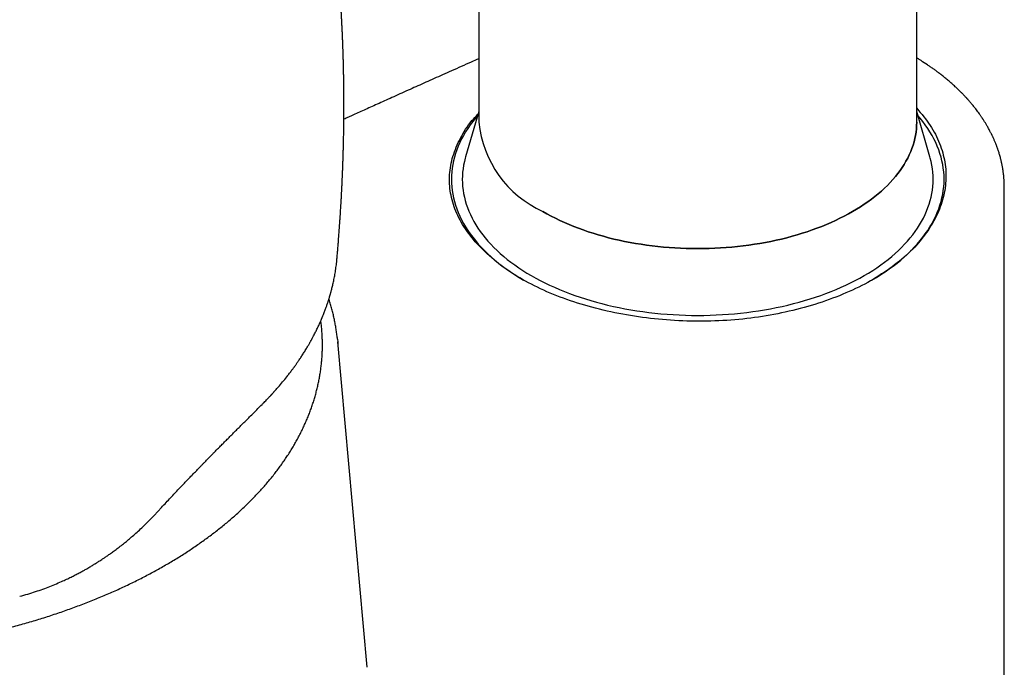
# Model space of a CAD drawing. Header units: millimetres. Extents: x 8 to 820, y 12 to 828.
# Tile 8 of 18: x 748 to 793, y 204 to 234. Entities that reach past the tile are written whole.
import ezdxf

# ---------------------------------------------------------------- set-up
doc = ezdxf.new("R2010")
doc.units = ezdxf.units.MM

msp = doc.modelspace()

# ---------------------------------------------------------------- linework, layer by layer
at = {"color": 7, "linetype": 'Continuous', "lineweight": 30}
for p, q in [((768.544, 320.696), (768.544, 229.244)), ((788.544, 229.244), (788.544, 320.696)), ((768.544, 229.725), (767.942, 227.659)), ((789.145, 227.659), (788.544, 229.725)), ((792.518, 226.331), (792.519, 226.271)), ((792.544, 196.146), (792.544, 226.271)), ((762.061, 222.995), (762.063, 223.009)), ((763.455, 204.37), (762.103, 219.217)), ((753.717, 211.296), (754.056, 211.658))]:
    msp.add_line(p, q, dxfattribs=at)
at = {"color": 7, "linetype": 'Continuous', "lineweight": 30, "flags": 128}
for points in [[(768.492, 229.547), (768.39, 229.427), (768.266, 229.272), (768.15, 229.116), (768.041, 228.958), (767.939, 228.799), (767.844, 228.638), (767.757, 228.475), (767.677, 228.312), (767.605, 228.147), (767.54, 227.981), (767.482, 227.814), (767.432, 227.647), (767.39, 227.479), (767.355, 227.31), (767.329, 227.14), (767.309, 226.971), (767.298, 226.801), (767.294, 226.631), (767.298, 226.461), (767.309, 226.291), (767.329, 226.121), (767.355, 225.952), (767.39, 225.783), (767.432, 225.615), (767.482, 225.447), (767.54, 225.281), (767.605, 225.115), (767.677, 224.95), (767.757, 224.786), (767.844, 224.624), (767.939, 224.463), (768.041, 224.304), (768.15, 224.146), (768.266, 223.989), (768.39, 223.835), (768.52, 223.682), (768.657, 223.532), (768.801, 223.384), (768.952, 223.238), (769.109, 223.094), (769.272, 222.952), (769.442, 222.814), (769.619, 222.677), (769.801, 222.544), (769.989, 222.413), (770.183, 222.285), (770.383, 222.16), (770.588, 222.039)], [(786.5, 222.039), (786.704, 222.16), (786.904, 222.285), (787.098, 222.413), (787.287, 222.544), (787.469, 222.677), (787.645, 222.814), (787.815, 222.952), (787.979, 223.094), (788.136, 223.238), (788.287, 223.384), (788.431, 223.532), (788.568, 223.682), (788.698, 223.835), (788.821, 223.989), (788.937, 224.146), (789.047, 224.304), (789.149, 224.463), (789.243, 224.624), (789.331, 224.786), (789.411, 224.95), (789.483, 225.115), (789.548, 225.281), (789.605, 225.447), (789.655, 225.615), (789.698, 225.783), (789.732, 225.952), (789.759, 226.121), (789.778, 226.291), (789.79, 226.461), (789.794, 226.631), (789.79, 226.801), (789.778, 226.971), (789.759, 227.14), (789.732, 227.31), (789.698, 227.479), (789.655, 227.647), (789.605, 227.814), (789.548, 227.981), (789.483, 228.147), (789.411, 228.312), (789.331, 228.475), (789.243, 228.638), (789.149, 228.799), (789.047, 228.958), (788.937, 229.116), (788.821, 229.272), (788.698, 229.427), (788.596, 229.547)], [(771.473, 225.162), (771.66, 225.056), (771.853, 224.954), (772.049, 224.854), (772.251, 224.757), (772.456, 224.664), (772.666, 224.574), (772.88, 224.486), (773.097, 224.402), (773.319, 224.322), (773.544, 224.244), (773.772, 224.171), (774.004, 224.1), (774.239, 224.033), (774.476, 223.97), (774.717, 223.91), (774.96, 223.854), (775.206, 223.802), (775.454, 223.754), (775.704, 223.709), (775.956, 223.668), (776.209, 223.63), (776.465, 223.597), (776.721, 223.568), (776.979, 223.542), (777.239, 223.52), (777.499, 223.503), (777.759, 223.489), (778.02, 223.479), (778.282, 223.473), (778.544, 223.471), (778.806, 223.473), (779.067, 223.479), (779.328, 223.489), (779.589, 223.503), (779.849, 223.52), (780.108, 223.542), (780.366, 223.568), (780.623, 223.597), (780.878, 223.63), (781.132, 223.668), (781.384, 223.709), (781.634, 223.754), (781.882, 223.802), (782.128, 223.854), (782.371, 223.91), (782.611, 223.97), (782.849, 224.033), (783.084, 224.1), (783.315, 224.171), (783.544, 224.244), (783.769, 224.322), (783.99, 224.402), (784.208, 224.486), (784.422, 224.574), (784.631, 224.664), (784.837, 224.757), (785.038, 224.854), (785.235, 224.954), (785.427, 225.056), (785.615, 225.162), (785.798, 225.27), (785.975, 225.381), (786.148, 225.495), (786.315, 225.611), (786.477, 225.73), (786.634, 225.851), (786.785, 225.974), (786.931, 226.1), (787.07, 226.228), (787.204, 226.357), (787.332, 226.489), (787.454, 226.623), (787.57, 226.759), (787.679, 226.896), (787.783, 227.035), (787.88, 227.175), (787.97, 227.317), (788.054, 227.46), (788.132, 227.604), (788.203, 227.75), (788.268, 227.896), (788.325, 228.044), (788.376, 228.192), (788.421, 228.341), (788.458, 228.49), (788.489, 228.64), (788.513, 228.791), (788.53, 228.942), (788.54, 229.093), (788.544, 229.244)], [(788.544, 229.244), (788.54, 229.093), (788.53, 228.942), (788.513, 228.791), (788.489, 228.64), (788.458, 228.49), (788.421, 228.341), (788.376, 228.192), (788.325, 228.044), (788.268, 227.896), (788.203, 227.75), (788.132, 227.604), (788.054, 227.46), (787.97, 227.317), (787.88, 227.175), (787.783, 227.035), (787.679, 226.896), (787.57, 226.759), (787.454, 226.623), (787.332, 226.489), (787.204, 226.357), (787.07, 226.228), (786.931, 226.1), (786.785, 225.974), (786.634, 225.851), (786.477, 225.73), (786.315, 225.611), (786.148, 225.495), (785.975, 225.381), (785.798, 225.27), (785.615, 225.162), (785.427, 225.056), (785.235, 224.954), (785.038, 224.854), (784.837, 224.757), (784.631, 224.664), (784.422, 224.574), (784.208, 224.486), (783.99, 224.402), (783.769, 224.322), (783.544, 224.244), (783.315, 224.171), (783.084, 224.1), (782.849, 224.033), (782.611, 223.97), (782.371, 223.91), (782.128, 223.854), (781.882, 223.802), (781.634, 223.754), (781.384, 223.709), (781.132, 223.668), (780.878, 223.63), (780.623, 223.597), (780.366, 223.568), (780.108, 223.542), (779.849, 223.52), (779.589, 223.503), (779.328, 223.489), (779.067, 223.479), (778.806, 223.473), (778.544, 223.471), (778.282, 223.473), (778.02, 223.479), (777.759, 223.489), (777.499, 223.503), (777.239, 223.52), (776.979, 223.542), (776.721, 223.568), (776.465, 223.597), (776.209, 223.63), (775.956, 223.668), (775.704, 223.709), (775.454, 223.754), (775.206, 223.802), (774.96, 223.854), (774.717, 223.91), (774.476, 223.97), (774.239, 224.033), (774.004, 224.1), (773.772, 224.171), (773.544, 224.244), (773.319, 224.322), (773.097, 224.402), (772.88, 224.486), (772.666, 224.574), (772.456, 224.664), (772.251, 224.757), (772.049, 224.854), (771.853, 224.954), (771.66, 225.056), (771.473, 225.162)], [(767.942, 227.659), (767.926, 227.602), (767.886, 227.441), (767.853, 227.28), (767.827, 227.118), (767.809, 226.956), (767.798, 226.793), (767.794, 226.631), (767.798, 226.468), (767.809, 226.306), (767.827, 226.144), (767.853, 225.982), (767.886, 225.821), (767.926, 225.66), (767.974, 225.5), (768.029, 225.341), (768.091, 225.182), (768.16, 225.025), (768.237, 224.868), (768.32, 224.713), (768.41, 224.559), (768.508, 224.407), (768.612, 224.256), (768.723, 224.107), (768.841, 223.959), (768.966, 223.814), (769.097, 223.67), (769.234, 223.528), (769.378, 223.388), (769.528, 223.251), (769.684, 223.116), (769.847, 222.983), (770.015, 222.853), (770.19, 222.725), (770.369, 222.601), (770.555, 222.478), (770.746, 222.359), (770.942, 222.243)], [(770.942, 222.243), (771.144, 222.129), (771.351, 222.019), (771.562, 221.912), (771.779, 221.808), (772, 221.708), (772.225, 221.61), (772.455, 221.517), (772.689, 221.426), (772.927, 221.34), (773.169, 221.257), (773.414, 221.177), (773.663, 221.101), (773.916, 221.03), (774.171, 220.962), (774.43, 220.897), (774.691, 220.837), (774.955, 220.781), (775.222, 220.729), (775.491, 220.681), (775.762, 220.637), (776.034, 220.597), (776.309, 220.561), (776.585, 220.529), (776.862, 220.501), (777.141, 220.478), (777.42, 220.459), (777.7, 220.444), (777.981, 220.434), (778.262, 220.427), (778.544, 220.425), (778.825, 220.427), (779.106, 220.434), (779.387, 220.444), (779.668, 220.459), (779.947, 220.478), (780.226, 220.501), (780.503, 220.529), (780.779, 220.561), (781.053, 220.597), (781.326, 220.637), (781.597, 220.681), (781.866, 220.729), (782.132, 220.781), (782.396, 220.837), (782.658, 220.897), (782.916, 220.962), (783.172, 221.03), (783.424, 221.101), (783.673, 221.177), (783.919, 221.257), (784.161, 221.34), (784.399, 221.426), (784.633, 221.517), (784.863, 221.61), (785.088, 221.708), (785.309, 221.808), (785.525, 221.912), (785.737, 222.019), (785.944, 222.129), (786.145, 222.243), (786.342, 222.359), (786.533, 222.478), (786.718, 222.601), (786.898, 222.725), (787.072, 222.853), (787.241, 222.983), (787.403, 223.116), (787.56, 223.251), (787.71, 223.388), (787.854, 223.528), (787.991, 223.67), (788.122, 223.814), (788.247, 223.959), (788.364, 224.107), (788.476, 224.256), (788.58, 224.407), (788.677, 224.559), (788.768, 224.713), (788.851, 224.868), (788.928, 225.025), (788.997, 225.182), (789.059, 225.341), (789.114, 225.5), (789.161, 225.66), (789.202, 225.821), (789.235, 225.982), (789.261, 226.144), (789.279, 226.306), (789.29, 226.468), (789.294, 226.631), (789.29, 226.793), (789.279, 226.956), (789.261, 227.118), (789.235, 227.28), (789.202, 227.441), (789.161, 227.602), (789.145, 227.659)], [(762.092, 219.335), (762.104, 219.215), (762.113, 219.099)]]:
    msp.add_lwpolyline(points, dxfattribs=at)
at = {"color": 7, "linetype": 'Continuous', "lineweight": 30}
msp.add_arc((773.552, 229.746), 5.033, 185.7216, 245.5985, dxfattribs=at)
for points, knots in [([(762.068, 223.008), (762.071, 223.034), (762.076, 223.091), (762.084, 223.184), (762.093, 223.286), (762.103, 223.399), (762.112, 223.518), (762.123, 223.639), (762.134, 223.778), (762.145, 223.92), (762.156, 224.068), (762.166, 224.199), (762.176, 224.333), (762.186, 224.471), (762.197, 224.617), (762.208, 224.777), (762.219, 224.94), (762.229, 225.097), (762.238, 225.238), (762.246, 225.38), (762.253, 225.501), (762.259, 225.604), (762.264, 225.687), (762.268, 225.764), (762.272, 225.827), (762.274, 225.87), (762.276, 225.907), (762.278, 225.952), (762.282, 226.011), (762.285, 226.084), (762.289, 226.162), (762.293, 226.241), (762.297, 226.323), (762.301, 226.406), (762.305, 226.488), (762.308, 226.556), (762.31, 226.607), (762.312, 226.649), (762.314, 226.692), (762.316, 226.741), (762.318, 226.792), (762.32, 226.84), (762.323, 226.902), (762.326, 226.976), (762.33, 227.067), (762.333, 227.158), (762.336, 227.25), (762.34, 227.344), (762.343, 227.444), (762.347, 227.549), (762.35, 227.653), (762.353, 227.753), (762.356, 227.85), (762.359, 227.944), (762.361, 228.036), (762.363, 228.126), (762.366, 228.224), (762.368, 228.329), (762.37, 228.435), (762.373, 228.541), (762.375, 228.649), (762.377, 228.755), (762.378, 228.861), (762.38, 228.966), (762.381, 229.08), (762.383, 229.201), (762.384, 229.323), (762.385, 229.439), (762.386, 229.546), (762.386, 229.651), (762.387, 229.762), (762.387, 229.876), (762.387, 229.983), (762.387, 230.085), (762.387, 230.189), (762.387, 230.304), (762.386, 230.433), (762.386, 230.568), (762.384, 230.694), (762.383, 230.805), (762.382, 230.903), (762.381, 230.997), (762.38, 231.091), (762.378, 231.192), (762.377, 231.291), (762.375, 231.385), (762.374, 231.468), (762.372, 231.545), (762.371, 231.613), (762.37, 231.673), (762.368, 231.728), (762.367, 231.786), (762.365, 231.848), (762.364, 231.916), (762.362, 231.991), (762.36, 232.071), (762.357, 232.155), (762.355, 232.246), (762.352, 232.338), (762.349, 232.424), (762.347, 232.497), (762.345, 232.561), (762.343, 232.619), (762.341, 232.677), (762.339, 232.737), (762.336, 232.803), (762.333, 232.879), (762.33, 232.967), (762.326, 233.062), (762.322, 233.156), (762.318, 233.245), (762.315, 233.332), (762.311, 233.417), (762.307, 233.501), (762.303, 233.586), (762.297, 233.7), (762.29, 233.843), (762.281, 234.01), (762.272, 234.177), (762.263, 234.334), (762.254, 234.482), (762.246, 234.621), (762.237, 234.756), (762.23, 234.875), (762.223, 234.973), (762.217, 235.058), (762.212, 235.142), (762.205, 235.235), (762.197, 235.348), (762.187, 235.481), (762.176, 235.63), (762.165, 235.776), (762.154, 235.914), (762.144, 236.035), (762.135, 236.147), (762.126, 236.246), (762.12, 236.322), (762.115, 236.38), (762.111, 236.419), (762.108, 236.455), (762.105, 236.493), (762.101, 236.538), (762.096, 236.597), (762.087, 236.69), (762.076, 236.809), (762.063, 236.947), (762.051, 237.077), (762.039, 237.2), (762.027, 237.315), (762.017, 237.42), (762.007, 237.511), (762, 237.585), (761.993, 237.645), (761.989, 237.686), (761.986, 237.716), (761.983, 237.743), (761.979, 237.78), (761.974, 237.828), (761.965, 237.91), (761.953, 238.019), (761.939, 238.144), (761.927, 238.255), (761.914, 238.364), (761.901, 238.475), (761.888, 238.59), (761.874, 238.704), (761.86, 238.823), (761.844, 238.952), (761.827, 239.091), (761.808, 239.236), (761.789, 239.39), (761.767, 239.553), (761.749, 239.688), (761.736, 239.788), (761.728, 239.845), (761.722, 239.89), (761.717, 239.924), (761.713, 239.954), (761.708, 239.989), (761.702, 240.036), (761.693, 240.097), (761.682, 240.174), (761.669, 240.268), (761.654, 240.372), (761.638, 240.482), (761.621, 240.598), (761.605, 240.705), (761.59, 240.802), (761.577, 240.889), (761.564, 240.977), (761.55, 241.066), (761.537, 241.149), (761.526, 241.221), (761.517, 241.279), (761.51, 241.322), (761.504, 241.36), (761.498, 241.402), (761.489, 241.453), (761.479, 241.517), (761.468, 241.589), (761.452, 241.685), (761.433, 241.799), (761.412, 241.925), (761.393, 242.042), (761.373, 242.156), (761.353, 242.272), (761.332, 242.397), (761.313, 242.504), (761.298, 242.588), (761.288, 242.642), (761.28, 242.687), (761.274, 242.723), (761.268, 242.757), (761.26, 242.799), (761.25, 242.857), (761.236, 242.934), (761.22, 243.022), (761.202, 243.116), (761.18, 243.239), (761.152, 243.387), (761.121, 243.548), (761.093, 243.693), (761.069, 243.82), (761.046, 243.938), (761.026, 244.035), (761.011, 244.113), (760.999, 244.173), (760.989, 244.224), (760.979, 244.272), (760.968, 244.327), (760.954, 244.394), (760.938, 244.472), (760.921, 244.556), (760.897, 244.67), (760.866, 244.818), (760.829, 244.993), (760.791, 245.17), (760.752, 245.349), (760.718, 245.504), (760.69, 245.631), (760.669, 245.723), (760.65, 245.808), (760.633, 245.883), (760.619, 245.944), (760.608, 245.993), (760.6, 246.029), (760.594, 246.055), (760.589, 246.076), (760.583, 246.103), (760.574, 246.142), (760.56, 246.2), (760.542, 246.277), (760.519, 246.376), (760.492, 246.493), (760.469, 246.59), (760.455, 246.648), (760.452, 246.66)], [0, 0, 0, 0, 0.003137, 0.007072, 0.011398, 0.015709, 0.021006, 0.025985, 0.030651, 0.038001, 0.043524, 0.048848, 0.054227, 0.059965, 0.065795, 0.072256, 0.079736, 0.085927, 0.091594, 0.097157, 0.103414, 0.106485, 0.109862, 0.113766, 0.115918, 0.117684, 0.119069, 0.120522, 0.123218, 0.12634, 0.129601, 0.13287, 0.136024, 0.139788, 0.143173, 0.146105, 0.148237, 0.149526, 0.151293, 0.153469, 0.155601, 0.157606, 0.159485, 0.163217, 0.166773, 0.170781, 0.174509, 0.178212, 0.182395, 0.18688, 0.191313, 0.195297, 0.199262, 0.203347, 0.206983, 0.210596, 0.214599, 0.219127, 0.223573, 0.227805, 0.232377, 0.237007, 0.240966, 0.245466, 0.250165, 0.255131, 0.260512, 0.265315, 0.269663, 0.273754, 0.278488, 0.283418, 0.287952, 0.291923, 0.296168, 0.300869, 0.306332, 0.312176, 0.31775, 0.32206, 0.326122, 0.330029, 0.3338, 0.337888, 0.342648, 0.346097, 0.349692, 0.352995, 0.355813, 0.358195, 0.360492, 0.362768, 0.365371, 0.368254, 0.371393, 0.374714, 0.378225, 0.382035, 0.38612, 0.389749, 0.392795, 0.395331, 0.397748, 0.400098, 0.402608, 0.405309, 0.408428, 0.412153, 0.416349, 0.420331, 0.424017, 0.427492, 0.431322, 0.43474, 0.43805, 0.44196, 0.44919, 0.455952, 0.463045, 0.470238, 0.475821, 0.481741, 0.487702, 0.49295, 0.496706, 0.500151, 0.503611, 0.507476, 0.511885, 0.517952, 0.524218, 0.530848, 0.536177, 0.541294, 0.546, 0.550304, 0.554147, 0.556048, 0.557765, 0.559297, 0.560677, 0.562511, 0.565031, 0.568236, 0.574352, 0.580169, 0.585687, 0.590907, 0.595829, 0.600373, 0.604296, 0.607378, 0.609909, 0.61189, 0.612656, 0.613746, 0.615313, 0.617358, 0.619881, 0.625841, 0.631177, 0.635889, 0.63998, 0.645232, 0.650095, 0.65467, 0.659736, 0.665371, 0.671293, 0.677481, 0.68404, 0.691026, 0.698426, 0.701406, 0.703861, 0.705791, 0.707196, 0.708172, 0.709713, 0.711708, 0.714155, 0.717598, 0.721661, 0.726201, 0.730963, 0.735944, 0.741141, 0.744764, 0.748486, 0.752305, 0.756223, 0.759956, 0.763055, 0.765518, 0.767343, 0.768705, 0.770447, 0.772682, 0.775411, 0.778632, 0.782017, 0.787896, 0.793349, 0.798377, 0.803068, 0.808118, 0.813532, 0.81929, 0.822063, 0.824417, 0.826351, 0.827866, 0.829105, 0.830747, 0.833366, 0.836693, 0.840708, 0.84488, 0.848963, 0.856727, 0.864153, 0.870001, 0.875621, 0.880826, 0.885332, 0.888379, 0.890993, 0.893174, 0.895009, 0.897341, 0.900338, 0.903877, 0.907536, 0.911279, 0.918876, 0.92691, 0.934273, 0.942145, 0.950526, 0.954653, 0.958851, 0.96265, 0.965913, 0.968642, 0.970734, 0.972347, 0.973482, 0.974097, 0.975198, 0.976939, 0.979323, 0.982831, 0.987177, 0.992358, 0.998374, 1, 1, 1, 1]), ([(768.544, 232.138), (768.428, 232.087), (768.161, 231.967), (767.746, 231.783), (767.312, 231.589), (766.9, 231.405), (766.509, 231.23), (766.131, 231.061), (765.766, 230.898), (765.4, 230.734), (765.035, 230.57), (764.673, 230.407), (764.326, 230.251), (763.995, 230.102), (763.679, 229.96), (763.38, 229.825), (763.096, 229.697), (762.836, 229.58), (762.601, 229.474), (762.455, 229.408), (762.384, 229.376)], [0, 0, 0, 0, 0.056095, 0.130006, 0.201617, 0.26703, 0.330398, 0.391721, 0.451, 0.508236, 0.569701, 0.62862, 0.684994, 0.738822, 0.790106, 0.838844, 0.885038, 0.928687, 0.965635, 1, 1, 1, 1]), ([(792.543, 226.278), (792.543, 226.317), (792.543, 226.39), (792.539, 226.491), (792.535, 226.58), (792.53, 226.655), (792.525, 226.717), (792.52, 226.771), (792.515, 226.82), (792.509, 226.871), (792.503, 226.923), (792.495, 226.98), (792.486, 227.043), (792.475, 227.111), (792.464, 227.178), (792.453, 227.24), (792.442, 227.294), (792.433, 227.339), (792.425, 227.375), (792.418, 227.407), (792.41, 227.441), (792.4, 227.484), (792.388, 227.533), (792.372, 227.598), (792.351, 227.675), (792.327, 227.76), (792.302, 227.842), (792.277, 227.919), (792.255, 227.986), (792.236, 228.04), (792.221, 228.081), (792.208, 228.118), (792.195, 228.154), (792.179, 228.194), (792.16, 228.243), (792.138, 228.299), (792.113, 228.359), (792.087, 228.421), (792.061, 228.48), (792.037, 228.535), (792.015, 228.582), (791.995, 228.624), (791.978, 228.659), (791.962, 228.693), (791.942, 228.732), (791.917, 228.781), (791.886, 228.842), (791.849, 228.911), (791.808, 228.986), (791.768, 229.056), (791.731, 229.12), (791.697, 229.178), (791.662, 229.235), (791.629, 229.289), (791.597, 229.338), (791.571, 229.379), (791.548, 229.413), (791.527, 229.445), (791.504, 229.479), (791.476, 229.52), (791.444, 229.567), (791.398, 229.632), (791.34, 229.712), (791.272, 229.803), (791.207, 229.886), (791.148, 229.961), (791.093, 230.028), (791.039, 230.093), (790.987, 230.154), (790.945, 230.203), (790.912, 230.24), (790.888, 230.267), (790.867, 230.291), (790.846, 230.314), (790.823, 230.339), (790.793, 230.371), (790.757, 230.411), (790.714, 230.456), (790.668, 230.504), (790.621, 230.552), (790.574, 230.6), (790.506, 230.667), (790.417, 230.754), (790.291, 230.873), (790.147, 231.002), (789.989, 231.139), (789.836, 231.266), (789.689, 231.383), (789.548, 231.491), (789.415, 231.59), (789.289, 231.681), (789.165, 231.768), (788.984, 231.891), (788.821, 231.997), (788.679, 232.086), (788.621, 232.122), (788.575, 232.15), (788.551, 232.164), (788.544, 232.169)], [0, 0, 0, 0, 0.016915, 0.031934, 0.04506, 0.056297, 0.065647, 0.073645, 0.08079, 0.08773, 0.095114, 0.103536, 0.113001, 0.12351, 0.134454, 0.14414, 0.15247, 0.159442, 0.165056, 0.16904, 0.174212, 0.180666, 0.188404, 0.196888, 0.210314, 0.223319, 0.235903, 0.248055, 0.25903, 0.2665, 0.272955, 0.278395, 0.283392, 0.289664, 0.297324, 0.306261, 0.315659, 0.325352, 0.335341, 0.343397, 0.351118, 0.357743, 0.363266, 0.367688, 0.373841, 0.381706, 0.391327, 0.402702, 0.4151, 0.427315, 0.436774, 0.446109, 0.455321, 0.464397, 0.472559, 0.479352, 0.484775, 0.489417, 0.495054, 0.501808, 0.509679, 0.518664, 0.534183, 0.549624, 0.564908, 0.576481, 0.587969, 0.599374, 0.610133, 0.619491, 0.624856, 0.629619, 0.633778, 0.637379, 0.641716, 0.647382, 0.654379, 0.662695, 0.671468, 0.680142, 0.688717, 0.697194, 0.716784, 0.735825, 0.76286, 0.788587, 0.812927, 0.835879, 0.857447, 0.877284, 0.895788, 0.913753, 0.931947, 0.973528, 0.98183, 0.990072, 0.997243, 1, 1, 1, 1]), ([(788.544, 229.877), (788.761, 229.62), (789.194, 229.105), (789.617, 228.276), (789.859, 227.424), (789.906, 226.559), (789.757, 225.694), (789.414, 224.842), (788.892, 224.022), (788.204, 223.248), (787.609, 222.789), (787.311, 222.559)], [0, 0, 0, 0, 0.110559, 0.220931, 0.331479, 0.441865, 0.552278, 0.66463, 0.777433, 0.888586, 1, 1, 1, 1]), ([(787.311, 222.559), (786.985, 222.343), (786.334, 221.913), (785.176, 221.369), (783.912, 220.914), (782.561, 220.556), (781.149, 220.307), (779.697, 220.169), (778.224, 220.142), (776.745, 220.231), (775.286, 220.431), (773.878, 220.731), (772.557, 221.131), (771.348, 221.625), (770.263, 222.204), (769.318, 222.863), (768.529, 223.59), (767.904, 224.366), (767.467, 225.176), (767.228, 226.007), (767.182, 226.848), (767.333, 227.69), (767.689, 228.514), (768.081, 229.161), (768.415, 229.509), (768.509, 229.607)], [0, 0, 0, 0, 0.044639, 0.089195, 0.13443, 0.179416, 0.22367, 0.267947, 0.312216, 0.356508, 0.401599, 0.446826, 0.491167, 0.53542, 0.579729, 0.624055, 0.669199, 0.714369, 0.758811, 0.803319, 0.847706, 0.892136, 0.937383, 0.982372, 1, 1, 1, 1]), ([(758.647, 216.362), (758.677, 216.392), (758.734, 216.449), (758.814, 216.531), (758.883, 216.602), (758.942, 216.664), (758.99, 216.715), (759.027, 216.754), (759.053, 216.783), (759.072, 216.803), (759.086, 216.818), (759.099, 216.832), (759.112, 216.846), (759.127, 216.863), (759.146, 216.883), (759.168, 216.907), (759.192, 216.935), (759.226, 216.972), (759.271, 217.022), (759.326, 217.084), (759.383, 217.15), (759.488, 217.271), (759.635, 217.446), (759.779, 217.625), (759.876, 217.75), (759.931, 217.822), (759.982, 217.889), (760.027, 217.95), (760.066, 218.002), (760.098, 218.046), (760.124, 218.082), (760.148, 218.114), (760.172, 218.149), (760.202, 218.191), (760.255, 218.266), (760.329, 218.373), (760.424, 218.515), (760.523, 218.666), (760.623, 218.827), (760.702, 218.957), (760.759, 219.054), (760.793, 219.113), (760.823, 219.165), (760.847, 219.208), (760.867, 219.243), (760.881, 219.269), (760.894, 219.292), (760.907, 219.315), (760.924, 219.347), (760.945, 219.386), (760.971, 219.433), (761.005, 219.498), (761.046, 219.577), (761.091, 219.667), (761.135, 219.754), (761.176, 219.839), (761.215, 219.922), (761.252, 220.002), (761.286, 220.077), (761.315, 220.144), (761.339, 220.198), (761.358, 220.242), (761.373, 220.278), (761.384, 220.303), (761.392, 220.323), (761.4, 220.341), (761.41, 220.365), (761.422, 220.396), (761.443, 220.447), (761.47, 220.516), (761.503, 220.599), (761.533, 220.68), (761.561, 220.756), (761.588, 220.83), (761.61, 220.894), (761.629, 220.95), (761.645, 220.997), (761.661, 221.045), (761.677, 221.096), (761.693, 221.146), (761.708, 221.194), (761.721, 221.234), (761.73, 221.266), (761.737, 221.289), (761.742, 221.306), (761.746, 221.32), (761.751, 221.336), (761.757, 221.356), (761.765, 221.385), (761.777, 221.426), (761.792, 221.48), (761.809, 221.545), (761.829, 221.621), (761.851, 221.709), (761.874, 221.803), (761.897, 221.902), (761.928, 222.046), (761.966, 222.238), (762.007, 222.481), (762.043, 222.735), (762.06, 222.908), (762.069, 222.996)], [0, 0, 0, 0, 0.015216, 0.028746, 0.040595, 0.050767, 0.059265, 0.066092, 0.070117, 0.073203, 0.076014, 0.077739, 0.079983, 0.082779, 0.086124, 0.090021, 0.094467, 0.099464, 0.108425, 0.118735, 0.12954, 0.140244, 0.177654, 0.213796, 0.225565, 0.237165, 0.247853, 0.257312, 0.265543, 0.272546, 0.278025, 0.282469, 0.287579, 0.294157, 0.302156, 0.322262, 0.344147, 0.367592, 0.392053, 0.41751, 0.427095, 0.436225, 0.444071, 0.450628, 0.455893, 0.459868, 0.462395, 0.465919, 0.470633, 0.476537, 0.483633, 0.491804, 0.505578, 0.51897, 0.53198, 0.544607, 0.556852, 0.568715, 0.580138, 0.590289, 0.597939, 0.604384, 0.609625, 0.613659, 0.615646, 0.618236, 0.621771, 0.62625, 0.631674, 0.644118, 0.656503, 0.668231, 0.679303, 0.689747, 0.700447, 0.70706, 0.713902, 0.720973, 0.728271, 0.735797, 0.742987, 0.748924, 0.753596, 0.756865, 0.758993, 0.760793, 0.76314, 0.766034, 0.769475, 0.775986, 0.783846, 0.793053, 0.804411, 0.817313, 0.831415, 0.845782, 0.860361, 0.893671, 0.928043, 0.963485, 1, 1, 1, 1]), ([(762.091, 219.34), (762.088, 219.369), (762.078, 219.47), (762.055, 219.643), (762.022, 219.858), (761.984, 220.072), (761.941, 220.286), (761.892, 220.499), (761.838, 220.712), (761.778, 220.925), (761.732, 221.078), (761.705, 221.16), (761.701, 221.172)], [0, 0, 0, 0, 0.047832, 0.164275, 0.280757, 0.397284, 0.513865, 0.630506, 0.747214, 0.863994, 0.980852, 1, 1, 1, 1]), ([(713.078, 216.983), (713.085, 216.951), (713.111, 216.851), (713.159, 216.681), (713.223, 216.473), (713.292, 216.266), (713.366, 216.06), (713.445, 215.854), (713.53, 215.649), (713.62, 215.445), (713.715, 215.242), (713.815, 215.039), (713.921, 214.837), (714.032, 214.637), (714.147, 214.437), (714.268, 214.238), (714.394, 214.04), (714.525, 213.844), (714.661, 213.648), (714.802, 213.454), (714.948, 213.261), (715.099, 213.069), (715.255, 212.879), (715.415, 212.69), (715.581, 212.503), (715.751, 212.317), (715.926, 212.132), (716.105, 211.949), (716.29, 211.768), (716.479, 211.588), (716.672, 211.41), (716.87, 211.234), (717.072, 211.059), (717.279, 210.887), (717.491, 210.716), (717.706, 210.547), (717.926, 210.38), (718.15, 210.214), (718.378, 210.051), (718.611, 209.89), (718.847, 209.731), (719.088, 209.574), (719.332, 209.419), (719.58, 209.267), (719.833, 209.116), (720.089, 208.968), (720.348, 208.822), (720.612, 208.678), (720.879, 208.537), (721.15, 208.398), (721.424, 208.261), (721.701, 208.127), (721.982, 207.995), (722.266, 207.865), (722.554, 207.739), (722.845, 207.614), (723.138, 207.492), (723.435, 207.373), (723.735, 207.256), (724.038, 207.142), (724.344, 207.031), (724.652, 206.922), (724.963, 206.816), (725.277, 206.713), (725.594, 206.612), (725.913, 206.514), (726.234, 206.419), (726.558, 206.327), (726.884, 206.237), (727.212, 206.15), (727.543, 206.066), (727.875, 205.985), (728.21, 205.907), (728.546, 205.832), (728.885, 205.76), (729.225, 205.69), (729.567, 205.624), (729.911, 205.561), (730.256, 205.5), (730.602, 205.443), (730.951, 205.388), (731.3, 205.336), (731.651, 205.288), (732.003, 205.242), (732.356, 205.2), (732.71, 205.161), (733.065, 205.124), (733.421, 205.091), (733.777, 205.061), (734.135, 205.034), (734.493, 205.01), (734.852, 204.989), (735.211, 204.971), (735.57, 204.956), (735.93, 204.944), (736.29, 204.936), (736.651, 204.93), (737.011, 204.928), (737.372, 204.929), (737.732, 204.932), (738.092, 204.939), (738.452, 204.949), (738.812, 204.963), (739.171, 204.979), (739.53, 204.998), (739.889, 205.02), (740.247, 205.046), (740.604, 205.075), (740.96, 205.106), (741.316, 205.141), (741.67, 205.179), (742.024, 205.219), (742.376, 205.263), (742.728, 205.31), (743.078, 205.36), (743.427, 205.413), (743.774, 205.469), (744.12, 205.528), (744.464, 205.59), (744.807, 205.655), (745.148, 205.722), (745.488, 205.793), (745.825, 205.867), (746.161, 205.943), (746.495, 206.023), (746.826, 206.105), (747.156, 206.19), (747.483, 206.278), (747.808, 206.369), (748.131, 206.463), (748.451, 206.559), (748.769, 206.658), (749.084, 206.76), (749.397, 206.865), (749.707, 206.972), (750.014, 207.082), (750.318, 207.195), (750.62, 207.31), (750.918, 207.428), (751.213, 207.549), (751.506, 207.672), (751.795, 207.797), (752.081, 207.925), (752.364, 208.056), (752.643, 208.189), (752.919, 208.324), (753.192, 208.462), (753.461, 208.602), (753.726, 208.745), (753.988, 208.89), (754.246, 209.037), (754.5, 209.186), (754.751, 209.338), (754.997, 209.491), (755.24, 209.647), (755.478, 209.805), (755.713, 209.965), (755.944, 210.127), (756.17, 210.291), (756.392, 210.457), (756.61, 210.625), (756.824, 210.795), (757.033, 210.967), (757.238, 211.141), (757.438, 211.316), (757.634, 211.493), (757.825, 211.672), (758.012, 211.853), (758.194, 212.035), (758.372, 212.219), (758.545, 212.404), (758.713, 212.591), (758.876, 212.779), (759.035, 212.969), (759.188, 213.16), (759.337, 213.353), (759.48, 213.547), (759.619, 213.742), (759.753, 213.938), (759.882, 214.135), (760.005, 214.334), (760.124, 214.533), (760.237, 214.734), (760.346, 214.935), (760.449, 215.137), (760.547, 215.341), (760.639, 215.545), (760.727, 215.749), (760.809, 215.955), (760.886, 216.161), (760.958, 216.368), (761.024, 216.575), (761.085, 216.783), (761.141, 216.992), (761.192, 217.201), (761.237, 217.41), (761.277, 217.619), (761.311, 217.829), (761.34, 218.039), (761.364, 218.25), (761.383, 218.46), (761.396, 218.671), (761.403, 218.881), (761.406, 219.092), (761.403, 219.303), (761.395, 219.514), (761.381, 219.724), (761.362, 219.934), (761.345, 220.087), (761.333, 220.169), (761.332, 220.181)], [0, 0, 0, 0, 0.002163, 0.006962, 0.011763, 0.016566, 0.021372, 0.02618, 0.03099, 0.035803, 0.040618, 0.045435, 0.050255, 0.055078, 0.059902, 0.064729, 0.069558, 0.07439, 0.079223, 0.084058, 0.088895, 0.093734, 0.098574, 0.103416, 0.108259, 0.113103, 0.117949, 0.122795, 0.127643, 0.132491, 0.137341, 0.142191, 0.147041, 0.151893, 0.156744, 0.161596, 0.166449, 0.171301, 0.176154, 0.181007, 0.18586, 0.190714, 0.195567, 0.20042, 0.205273, 0.210127, 0.21498, 0.219833, 0.224686, 0.229538, 0.234391, 0.239243, 0.244095, 0.248947, 0.253799, 0.25865, 0.263502, 0.268353, 0.273204, 0.278054, 0.282904, 0.287755, 0.292604, 0.297454, 0.302304, 0.307153, 0.312002, 0.316851, 0.321699, 0.326548, 0.331396, 0.336244, 0.341091, 0.345939, 0.350786, 0.355634, 0.360481, 0.365328, 0.370174, 0.375021, 0.379867, 0.384714, 0.38956, 0.394406, 0.399252, 0.404098, 0.408944, 0.413789, 0.418635, 0.423481, 0.428326, 0.433172, 0.438017, 0.442862, 0.447708, 0.452553, 0.457398, 0.462243, 0.467089, 0.471934, 0.476779, 0.481624, 0.48647, 0.491315, 0.49616, 0.501006, 0.505851, 0.510697, 0.515542, 0.520388, 0.525234, 0.53008, 0.534926, 0.539772, 0.544618, 0.549464, 0.554311, 0.559157, 0.564004, 0.568851, 0.573698, 0.578545, 0.583393, 0.58824, 0.593088, 0.597936, 0.602784, 0.607632, 0.612481, 0.61733, 0.622179, 0.627028, 0.631877, 0.636727, 0.641577, 0.646427, 0.651278, 0.656128, 0.660979, 0.66583, 0.670682, 0.675534, 0.680385, 0.685238, 0.69009, 0.694943, 0.699795, 0.704648, 0.709502, 0.714355, 0.719208, 0.724062, 0.728916, 0.73377, 0.738624, 0.743478, 0.748332, 0.753186, 0.758039, 0.762893, 0.767747, 0.7726, 0.777453, 0.782306, 0.787158, 0.79201, 0.796861, 0.801711, 0.806561, 0.81141, 0.816258, 0.821105, 0.825951, 0.830796, 0.835639, 0.840481, 0.845322, 0.85016, 0.854997, 0.859833, 0.864666, 0.869497, 0.874326, 0.879152, 0.883977, 0.888799, 0.893618, 0.898435, 0.90325, 0.908062, 0.912872, 0.917679, 0.922484, 0.927287, 0.932088, 0.936886, 0.941683, 0.946477, 0.951271, 0.956062, 0.960853, 0.965643, 0.970432, 0.97522, 0.980009, 0.984797, 0.989585, 0.994374, 0.999164, 1, 1, 1, 1]), ([(754.056, 211.658), (754.127, 211.736), (754.267, 211.887), (754.472, 212.106), (754.665, 212.312), (754.848, 212.506), (755.02, 212.686), (755.18, 212.854), (755.329, 213.01), (755.469, 213.155), (755.599, 213.29), (755.721, 213.415), (755.833, 213.531), (755.936, 213.636), (756.029, 213.731), (756.113, 213.818), (756.194, 213.901), (756.283, 213.991), (756.384, 214.093), (756.499, 214.21), (756.624, 214.337), (756.76, 214.474), (756.905, 214.621), (757.061, 214.777), (757.225, 214.942), (757.392, 215.11), (757.561, 215.278), (757.73, 215.447), (757.905, 215.621), (758.085, 215.801), (758.269, 215.985), (758.459, 216.174), (758.583, 216.298), (758.647, 216.362)], [0, 0, 0, 0, 0.042846, 0.083666, 0.122479, 0.1593, 0.19414, 0.226442, 0.256851, 0.285376, 0.312021, 0.337277, 0.360584, 0.381946, 0.401364, 0.418841, 0.435007, 0.452766, 0.474847, 0.499356, 0.526292, 0.555659, 0.587456, 0.621689, 0.65836, 0.697476, 0.73469, 0.773888, 0.815079, 0.858272, 0.903479, 0.950716, 1, 1, 1, 1]), ([(747.581, 207.609), (747.704, 207.643), (747.947, 207.71), (748.301, 207.821), (748.638, 207.937), (748.959, 208.058), (749.263, 208.182), (749.533, 208.3), (749.769, 208.409), (749.973, 208.507), (750.162, 208.603), (750.337, 208.696), (750.498, 208.783), (750.63, 208.858), (750.738, 208.92), (750.823, 208.97), (750.898, 209.015), (750.959, 209.053), (751, 209.078), (751.026, 209.094), (751.045, 209.105), (751.069, 209.121), (751.109, 209.146), (751.168, 209.183), (751.247, 209.234), (751.344, 209.297), (751.458, 209.373), (751.59, 209.463), (751.738, 209.568), (751.903, 209.687), (752.083, 209.822), (752.267, 209.966), (752.455, 210.117), (752.644, 210.276), (752.842, 210.448), (753.05, 210.636), (753.266, 210.84), (753.49, 211.061), (753.64, 211.216), (753.717, 211.296)], [0, 0, 0, 0, 0.053498, 0.105033, 0.154617, 0.202262, 0.247977, 0.291773, 0.324841, 0.356398, 0.385881, 0.413286, 0.438613, 0.461865, 0.476528, 0.490226, 0.502815, 0.512833, 0.5199, 0.522818, 0.525216, 0.529132, 0.534719, 0.544771, 0.557796, 0.573796, 0.592774, 0.614732, 0.639674, 0.667605, 0.698533, 0.732466, 0.763951, 0.797661, 0.833605, 0.871796, 0.912247, 0.954976, 1, 1, 1, 1])]:
    msp.add_open_spline(points, degree=3, knots=knots, dxfattribs=at)

doc.saveas('drawing.dxf')
